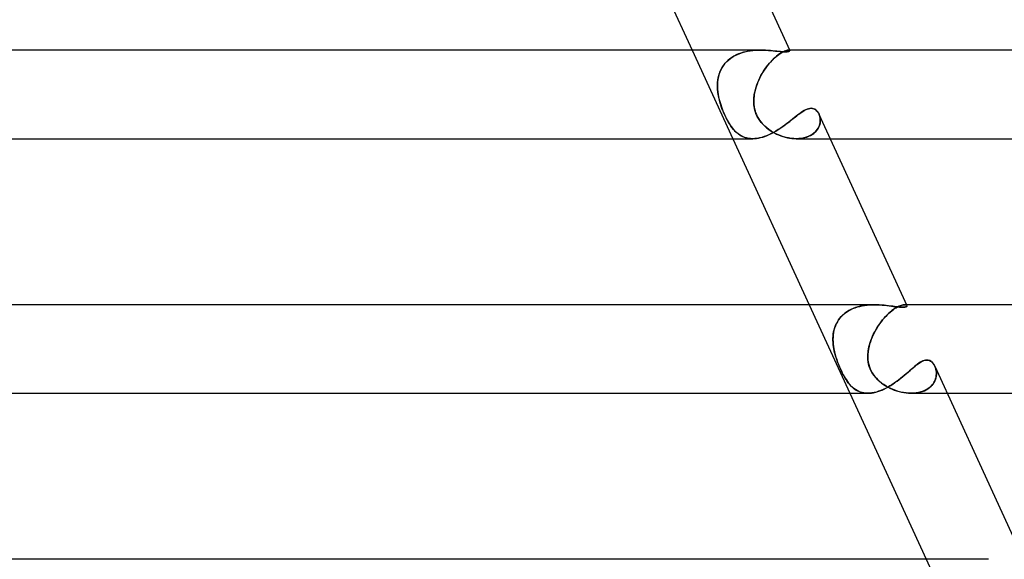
# Model space of a CAD drawing. Header units: millimetres. Extents: x -305 to 305, y -2 to 230.
# Tile 57 of 63: x 196 to 241, y 50 to 74. Entities that reach past the tile are written whole.
import ezdxf

# ---------------------------------------------------------------- set-up
doc = ezdxf.new("R2010")
doc.units = ezdxf.units.MM
doc.layers.add('HIDDEN', color=7, linetype='Continuous')
doc.layers.add('THICK', color=7, linetype='Continuous')

msp = doc.modelspace()

# ---------------------------------------------------------------- linework, layer by layer
at = {"layer": 'HIDDEN'}
for p, q in [((226.636, 73), (228.476, 69)), ((229.258, 72.968), (229.377, 72.983)), ((229.398, 72.985), (229.285, 72.972)), ((229.377, 72.983), (229.496, 72.993)), ((229.51, 72.994), (229.398, 72.985)), ((229.496, 72.993), (229.614, 72.998)), ((229.621, 72.998), (229.51, 72.994)), ((229.614, 72.998), (229.73, 73)), ((229.73, 73), (229.621, 72.998)), ((229.844, 72.998), (229.73, 73)), ((229.955, 72.994), (229.844, 72.998)), ((230.064, 72.988), (229.955, 72.994)), ((230.169, 72.98), (230.064, 72.988)), ((230.271, 72.97), (230.169, 72.98)), ((230.842, 72.968), (230.887, 72.983)), ((230.894, 72.985), (230.853, 72.972)), ((230.887, 72.983), (230.927, 72.993)), ((230.931, 72.994), (230.894, 72.985)), ((230.927, 72.993), (230.961, 72.998)), ((230.963, 72.998), (230.931, 72.994)), ((230.961, 72.998), (230.99, 73)), ((230.991, 73), (230.963, 72.998)), ((230.99, 73), (231.005, 72.999)), ((231.039, 73), (230.99, 73)), ((231.006, 72.999), (230.991, 73)), ((231.005, 72.999), (231.018, 72.998)), ((231.018, 72.998), (231.006, 72.999)), ((231.018, 72.998), (231.028, 72.995)), ((231.029, 72.995), (231.018, 72.998)), ((231.028, 72.995), (231.037, 72.992)), ((231.037, 72.991), (231.029, 72.995)), ((231.037, 72.992), (231.043, 72.988)), ((231.043, 72.987), (231.037, 72.991)), ((231.043, 72.988), (231.047, 72.983)), ((231.047, 72.982), (231.043, 72.987)), ((231.047, 72.983), (231.048, 72.973)), ((228.25, 72.534), (228.171, 72.457)), ((228.207, 72.493), (228.29, 72.569)), ((228.336, 72.606), (228.25, 72.534)), ((228.29, 72.569), (228.379, 72.638)), ((228.428, 72.671), (228.336, 72.606)), ((228.379, 72.638), (228.475, 72.701)), ((228.525, 72.731), (228.428, 72.671)), ((228.475, 72.701), (228.576, 72.758)), ((228.627, 72.783), (228.525, 72.731)), ((228.576, 72.758), (228.682, 72.809)), ((228.731, 72.829), (228.627, 72.783)), ((228.682, 72.809), (228.793, 72.853)), ((228.838, 72.869), (228.731, 72.829)), ((228.793, 72.853), (228.906, 72.891)), ((228.948, 72.903), (228.838, 72.869)), ((228.906, 72.891), (229.022, 72.922)), ((229.06, 72.931), (228.948, 72.903)), ((229.022, 72.922), (229.139, 72.948)), ((229.173, 72.954), (229.06, 72.931)), ((229.139, 72.948), (229.258, 72.968)), ((229.285, 72.972), (229.173, 72.954)), ((230.24, 72.534), (230.169, 72.457)), ((230.202, 72.493), (230.274, 72.569)), ((230.312, 72.606), (230.24, 72.534)), ((230.368, 72.961), (230.271, 72.97)), ((230.274, 72.569), (230.346, 72.638)), ((230.382, 72.671), (230.312, 72.606)), ((230.346, 72.638), (230.416, 72.701)), ((230.461, 72.951), (230.368, 72.961)), ((230.452, 72.731), (230.382, 72.671)), ((230.416, 72.701), (230.486, 72.758)), ((230.519, 72.783), (230.452, 72.731)), ((230.548, 72.943), (230.461, 72.951)), ((230.486, 72.758), (230.553, 72.809)), ((230.583, 72.829), (230.519, 72.783)), ((230.63, 72.935), (230.548, 72.943)), ((230.553, 72.809), (230.619, 72.853)), ((230.644, 72.869), (230.583, 72.829)), ((230.619, 72.853), (230.68, 72.891)), ((230.705, 72.93), (230.63, 72.935)), ((230.702, 72.903), (230.644, 72.869)), ((230.68, 72.891), (230.738, 72.922)), ((230.756, 72.931), (230.702, 72.903)), ((230.773, 72.926), (230.705, 72.93)), ((230.738, 72.922), (230.792, 72.948)), ((230.807, 72.954), (230.756, 72.931)), ((230.833, 72.925), (230.773, 72.926)), ((230.792, 72.948), (230.842, 72.968)), ((230.853, 72.972), (230.807, 72.954)), ((230.9, 72.927), (230.833, 72.925)), ((230.953, 72.932), (230.9, 72.927)), ((230.993, 72.941), (230.953, 72.932)), ((231.022, 72.951), (230.993, 72.941)), ((231.04, 72.962), (231.022, 72.951)), ((231.048, 72.973), (231.04, 72.962)), ((227.924, 72.097), (227.881, 71.998)), ((227.903, 72.051), (227.949, 72.147)), ((227.974, 72.194), (227.924, 72.097)), ((227.949, 72.147), (228.002, 72.239)), ((228.032, 72.286), (227.974, 72.194)), ((228.002, 72.239), (228.062, 72.328)), ((228.098, 72.374), (228.032, 72.286)), ((228.062, 72.328), (228.13, 72.413)), ((228.171, 72.457), (228.098, 72.374)), ((228.13, 72.413), (228.207, 72.493)), ((229.893, 72.097), (229.829, 71.998)), ((229.863, 72.051), (229.926, 72.147)), ((229.959, 72.194), (229.893, 72.097)), ((229.926, 72.147), (229.992, 72.239)), ((230.027, 72.286), (229.959, 72.194)), ((229.992, 72.239), (230.06, 72.328)), ((230.098, 72.374), (230.027, 72.286)), ((230.06, 72.328), (230.13, 72.413)), ((230.169, 72.457), (230.098, 72.374)), ((230.13, 72.413), (230.202, 72.493)), ((227.781, 71.538), (227.792, 71.644)), ((227.797, 71.68), (227.784, 71.57)), ((227.792, 71.644), (227.809, 71.748)), ((227.818, 71.788), (227.797, 71.68)), ((227.809, 71.748), (227.833, 71.851)), ((227.846, 71.894), (227.818, 71.788)), ((227.833, 71.851), (227.865, 71.952)), ((227.881, 71.998), (227.846, 71.894)), ((227.865, 71.952), (227.903, 72.051)), ((229.597, 71.538), (229.642, 71.644)), ((229.659, 71.68), (229.61, 71.57)), ((229.642, 71.644), (229.692, 71.748)), ((229.712, 71.788), (229.659, 71.68)), ((229.692, 71.748), (229.745, 71.851)), ((229.769, 71.894), (229.712, 71.788)), ((229.745, 71.851), (229.802, 71.952)), ((229.829, 71.998), (229.769, 71.894)), ((229.802, 71.952), (229.863, 72.051)), ((227.776, 71.432), (227.781, 71.538)), ((227.777, 71.458), (227.776, 71.345)), ((227.777, 71.325), (227.776, 71.432)), ((227.776, 71.345), (227.781, 71.231)), ((227.784, 71.57), (227.777, 71.458)), ((227.783, 71.217), (227.777, 71.325)), ((227.781, 71.231), (227.793, 71.116)), ((227.794, 71.109), (227.783, 71.217)), ((229.464, 71.109), (229.49, 71.217)), ((229.494, 71.231), (229.465, 71.116)), ((229.49, 71.217), (229.521, 71.325)), ((229.527, 71.345), (229.494, 71.231)), ((229.521, 71.325), (229.557, 71.432)), ((229.566, 71.458), (229.527, 71.345)), ((229.557, 71.432), (229.597, 71.538)), ((229.61, 71.57), (229.566, 71.458)), ((227.793, 71.116), (227.809, 71)), ((227.809, 71), (227.794, 71.109)), ((227.821, 70.934), (227.809, 71)), ((227.809, 71), (227.826, 70.908)), ((227.835, 70.867), (227.821, 70.934)), ((227.826, 70.908), (227.846, 70.815)), ((227.85, 70.801), (227.835, 70.867)), ((227.846, 70.815), (227.869, 70.722)), ((227.866, 70.735), (227.85, 70.801)), ((229.422, 70.815), (229.418, 70.722)), ((229.418, 70.735), (229.421, 70.801)), ((229.421, 70.801), (229.426, 70.867)), ((229.43, 70.908), (229.422, 70.815)), ((229.426, 70.867), (229.433, 70.934)), ((229.443, 71), (229.43, 70.908)), ((229.433, 70.934), (229.443, 71)), ((229.465, 71.116), (229.443, 71)), ((229.443, 71), (229.464, 71.109)), ((227.884, 70.669), (227.866, 70.735)), ((227.869, 70.722), (227.895, 70.63)), ((227.903, 70.602), (227.884, 70.669)), ((227.895, 70.63), (227.924, 70.537)), ((227.926, 70.53), (227.903, 70.602)), ((227.924, 70.537), (227.954, 70.445)), ((227.952, 70.452), (227.926, 70.53)), ((227.982, 70.369), (227.952, 70.452)), ((227.954, 70.445), (227.987, 70.353)), ((228.015, 70.282), (227.982, 70.369)), ((227.987, 70.353), (228.022, 70.263)), ((229.418, 70.669), (229.418, 70.735)), ((229.418, 70.722), (229.418, 70.63)), ((229.42, 70.602), (229.418, 70.669)), ((229.418, 70.63), (229.424, 70.537)), ((229.425, 70.53), (229.42, 70.602)), ((229.424, 70.537), (229.436, 70.445)), ((229.435, 70.452), (229.425, 70.53)), ((229.45, 70.369), (229.435, 70.452)), ((229.436, 70.445), (229.453, 70.353)), ((229.471, 70.282), (229.45, 70.369)), ((229.453, 70.353), (229.476, 70.263)), ((231.764, 70.307), (231.827, 70.335)), ((231.827, 70.335), (231.888, 70.355)), ((231.888, 70.355), (231.948, 70.368)), ((231.948, 70.368), (232.007, 70.372)), ((232.007, 70.372), (232.073, 70.366)), ((232.073, 70.366), (232.135, 70.348)), ((232.135, 70.348), (232.193, 70.319)), ((232.193, 70.319), (232.246, 70.279)), ((228.052, 70.192), (228.015, 70.282)), ((228.022, 70.263), (228.059, 70.175)), ((228.092, 70.099), (228.052, 70.192)), ((228.059, 70.175), (228.097, 70.088)), ((228.135, 70.006), (228.092, 70.099)), ((228.097, 70.088), (228.137, 70.002)), ((228.18, 69.914), (228.135, 70.006)), ((228.137, 70.002), (228.178, 69.919)), ((228.178, 69.919), (228.221, 69.837)), ((228.228, 69.824), (228.18, 69.914)), ((229.498, 70.192), (229.471, 70.282)), ((229.476, 70.263), (229.504, 70.175)), ((229.534, 70.099), (229.498, 70.192)), ((229.504, 70.175), (229.539, 70.088)), ((229.578, 70.006), (229.534, 70.099)), ((229.539, 70.088), (229.58, 70.002)), ((229.629, 69.914), (229.578, 70.006)), ((229.58, 70.002), (229.626, 69.919)), ((229.626, 69.919), (229.679, 69.837)), ((229.688, 69.824), (229.629, 69.914)), ((231.127, 69.849), (231.206, 69.913)), ((231.206, 69.913), (231.283, 69.974)), ((231.283, 69.974), (231.358, 70.033)), ((231.358, 70.033), (231.43, 70.089)), ((231.43, 70.089), (231.5, 70.142)), ((231.5, 70.142), (231.568, 70.19)), ((231.568, 70.19), (231.635, 70.235)), ((231.635, 70.235), (231.7, 70.274)), ((231.7, 70.274), (231.764, 70.307)), ((232.246, 70.279), (232.293, 70.23)), ((232.293, 70.23), (232.334, 70.173)), ((232.334, 70.173), (232.368, 70.109)), ((232.368, 70.109), (232.392, 70.049)), ((232.391, 70.052), (232.369, 70.108)), ((232.408, 69.993), (232.391, 70.052)), ((232.392, 70.049), (232.41, 69.986)), ((232.42, 69.931), (232.408, 69.993)), ((232.41, 69.986), (232.421, 69.92)), ((232.426, 69.867), (232.42, 69.931)), ((232.421, 69.92), (232.427, 69.852)), ((232.426, 69.802), (232.426, 69.867)), ((228.221, 69.837), (228.265, 69.759)), ((228.278, 69.735), (228.228, 69.824)), ((228.265, 69.759), (228.31, 69.684)), ((228.332, 69.649), (228.278, 69.735)), ((228.31, 69.684), (228.356, 69.612)), ((228.389, 69.564), (228.332, 69.649)), ((228.356, 69.612), (228.403, 69.544)), ((228.448, 69.485), (228.389, 69.564)), ((228.403, 69.544), (228.451, 69.48)), ((228.509, 69.411), (228.448, 69.485)), ((228.451, 69.48), (228.501, 69.419)), ((228.501, 69.419), (228.553, 69.362)), ((229.679, 69.837), (229.737, 69.759)), ((229.756, 69.735), (229.688, 69.824)), ((229.737, 69.759), (229.8, 69.684)), ((229.833, 69.649), (229.756, 69.735)), ((229.8, 69.684), (229.868, 69.612)), ((229.918, 69.564), (229.833, 69.649)), ((229.868, 69.612), (229.939, 69.544)), ((230.009, 69.485), (229.918, 69.564)), ((229.939, 69.544), (230.015, 69.48)), ((230.106, 69.411), (230.009, 69.485)), ((230.015, 69.48), (230.094, 69.419)), ((230.094, 69.419), (230.177, 69.362)), ((230.507, 69.399), (230.601, 69.46)), ((230.601, 69.46), (230.694, 69.523)), ((230.694, 69.523), (230.785, 69.587)), ((230.785, 69.587), (230.873, 69.653)), ((230.873, 69.653), (230.96, 69.719)), ((230.96, 69.719), (231.045, 69.784)), ((231.045, 69.784), (231.127, 69.849)), ((232.305, 69.43), (232.257, 69.364)), ((232.291, 69.409), (232.331, 69.472)), ((232.345, 69.498), (232.305, 69.43)), ((232.331, 69.472), (232.363, 69.536)), ((232.377, 69.568), (232.345, 69.498)), ((232.363, 69.536), (232.389, 69.601)), ((232.401, 69.639), (232.377, 69.568)), ((232.389, 69.601), (232.408, 69.668)), ((232.417, 69.711), (232.401, 69.639)), ((232.408, 69.668), (232.42, 69.735)), ((232.425, 69.782), (232.417, 69.711)), ((232.42, 69.735), (232.426, 69.802)), ((232.427, 69.852), (232.425, 69.782)), ((228.572, 69.342), (228.509, 69.411)), ((228.553, 69.362), (228.607, 69.308)), ((228.638, 69.279), (228.572, 69.342)), ((228.607, 69.308), (228.664, 69.257)), ((228.707, 69.222), (228.638, 69.279)), ((228.664, 69.257), (228.722, 69.211)), ((228.779, 69.171), (228.707, 69.222)), ((228.722, 69.211), (228.783, 69.169)), ((228.854, 69.127), (228.779, 69.171)), ((228.783, 69.169), (228.847, 69.131)), ((228.847, 69.131), (228.913, 69.097)), ((228.932, 69.089), (228.854, 69.127)), ((228.913, 69.097), (228.982, 69.068)), ((229.013, 69.057), (228.932, 69.089)), ((228.982, 69.068), (229.054, 69.044)), ((229.097, 69.032), (229.013, 69.057)), ((229.054, 69.044), (229.128, 69.025)), ((229.184, 69.015), (229.097, 69.032)), ((229.128, 69.025), (229.205, 69.011)), ((229.275, 69.004), (229.184, 69.015)), ((229.205, 69.011), (229.285, 69.003)), ((229.369, 69), (229.275, 69.004)), ((229.285, 69.003), (229.368, 69)), ((229.368, 69), (229.455, 69.003)), ((229.455, 69.003), (229.544, 69.012)), ((229.544, 69.012), (229.636, 69.026)), ((229.636, 69.026), (229.729, 69.047)), ((229.729, 69.047), (229.825, 69.073)), ((229.825, 69.073), (229.922, 69.105)), ((229.922, 69.105), (230.02, 69.143)), ((230.02, 69.143), (230.118, 69.186)), ((230.207, 69.342), (230.106, 69.411)), ((230.118, 69.186), (230.216, 69.233)), ((230.177, 69.362), (230.263, 69.308)), ((230.312, 69.279), (230.207, 69.342)), ((230.216, 69.233), (230.314, 69.284)), ((230.263, 69.308), (230.352, 69.257)), ((230.421, 69.222), (230.312, 69.279)), ((230.314, 69.284), (230.411, 69.34)), ((230.352, 69.257), (230.445, 69.211)), ((230.411, 69.34), (230.507, 69.399)), ((230.533, 69.171), (230.421, 69.222)), ((230.445, 69.211), (230.539, 69.169)), ((230.647, 69.127), (230.533, 69.171)), ((230.539, 69.169), (230.636, 69.131)), ((230.636, 69.131), (230.735, 69.097)), ((230.762, 69.089), (230.647, 69.127)), ((230.735, 69.097), (230.835, 69.068)), ((230.879, 69.057), (230.762, 69.089)), ((230.835, 69.068), (230.936, 69.044)), ((230.996, 69.032), (230.879, 69.057)), ((230.936, 69.044), (231.038, 69.025)), ((231.112, 69.015), (230.996, 69.032)), ((231.038, 69.025), (231.139, 69.011)), ((231.228, 69.004), (231.112, 69.015)), ((231.139, 69.011), (231.24, 69.003)), ((231.342, 69), (231.228, 69.004)), ((231.24, 69.003), (231.34, 69)), ((231.34, 69), (231.443, 69.003)), ((231.46, 69.004), (231.342, 69)), ((231.343, 69), (232.878, 69)), ((231.443, 69.003), (231.543, 69.012)), ((231.573, 69.016), (231.46, 69.004)), ((231.543, 69.012), (231.64, 69.027)), ((231.683, 69.036), (231.573, 69.016)), ((231.64, 69.027), (231.733, 69.048)), ((231.788, 69.064), (231.683, 69.036)), ((231.733, 69.048), (231.823, 69.075)), ((231.885, 69.099), (231.788, 69.064)), ((231.823, 69.075), (231.908, 69.109)), ((231.975, 69.141), (231.885, 69.099)), ((231.908, 69.109), (231.988, 69.147)), ((232.058, 69.189), (231.975, 69.141)), ((231.988, 69.147), (232.062, 69.191)), ((232.133, 69.243), (232.058, 69.189)), ((232.062, 69.191), (232.129, 69.24)), ((232.129, 69.24), (232.19, 69.292)), ((232.199, 69.302), (232.133, 69.243)), ((232.19, 69.292), (232.244, 69.349)), ((232.257, 69.364), (232.199, 69.302)), ((232.244, 69.349), (232.291, 69.409)), ((231.924, 61.5), (233.764, 57.5)), ((234.101, 61.397), (234.208, 61.426)), ((234.224, 61.43), (234.118, 61.402)), ((234.208, 61.426), (234.317, 61.45)), ((234.331, 61.453), (234.224, 61.43)), ((234.317, 61.45), (234.428, 61.469)), ((234.44, 61.471), (234.331, 61.453)), ((234.428, 61.469), (234.54, 61.483)), ((234.548, 61.484), (234.44, 61.471)), ((234.54, 61.483), (234.651, 61.493)), ((234.657, 61.493), (234.548, 61.484)), ((234.651, 61.493), (234.762, 61.498)), ((234.765, 61.498), (234.657, 61.493)), ((234.762, 61.498), (234.872, 61.5)), ((234.872, 61.5), (234.765, 61.498)), ((234.983, 61.498), (234.872, 61.5)), ((235.093, 61.494), (234.983, 61.498)), ((235.201, 61.486), (235.093, 61.494)), ((235.307, 61.477), (235.201, 61.486)), ((235.409, 61.466), (235.307, 61.477)), ((235.509, 61.454), (235.409, 61.466)), ((235.606, 61.441), (235.509, 61.454)), ((235.698, 61.429), (235.606, 61.441)), ((235.786, 61.417), (235.698, 61.429)), ((235.869, 61.406), (235.786, 61.417)), ((235.911, 61.397), (235.969, 61.426)), ((235.977, 61.43), (235.921, 61.402)), ((235.969, 61.426), (236.024, 61.45)), ((236.031, 61.453), (235.977, 61.43)), ((236.024, 61.45), (236.075, 61.469)), ((236.081, 61.471), (236.031, 61.453)), ((236.075, 61.469), (236.123, 61.483)), ((236.127, 61.484), (236.081, 61.471)), ((236.123, 61.483), (236.167, 61.493)), ((236.169, 61.493), (236.127, 61.484)), ((236.167, 61.493), (236.206, 61.498)), ((236.207, 61.498), (236.169, 61.493)), ((236.206, 61.498), (236.24, 61.5)), ((236.24, 61.5), (236.207, 61.498)), ((236.24, 61.5), (236.267, 61.499)), ((236.267, 61.499), (236.24, 61.5)), ((236.327, 61.5), (236.24, 61.5)), ((236.267, 61.499), (236.291, 61.495)), ((236.29, 61.495), (236.267, 61.499)), ((236.311, 61.411), (236.283, 61.4)), ((236.309, 61.49), (236.29, 61.495)), ((236.291, 61.495), (236.31, 61.489)), ((236.325, 61.483), (236.309, 61.49)), ((236.31, 61.489), (236.326, 61.482)), ((236.331, 61.423), (236.311, 61.411)), ((236.336, 61.474), (236.325, 61.483)), ((236.326, 61.482), (236.337, 61.473)), ((236.342, 61.437), (236.331, 61.423)), ((236.343, 61.464), (236.336, 61.474)), ((236.337, 61.473), (236.344, 61.463)), ((236.347, 61.45), (236.342, 61.437)), ((236.344, 61.463), (236.347, 61.45)), ((233.309, 60.891), (233.375, 60.967)), ((233.382, 60.974), (233.313, 60.895)), ((233.375, 60.967), (233.448, 61.039)), ((233.457, 61.047), (233.382, 60.974)), ((233.448, 61.039), (233.527, 61.106)), ((233.538, 61.115), (233.457, 61.047)), ((233.527, 61.106), (233.611, 61.168)), ((233.624, 61.177), (233.538, 61.115)), ((233.611, 61.168), (233.7, 61.225)), ((233.716, 61.234), (233.624, 61.177)), ((233.7, 61.225), (233.794, 61.276)), ((233.812, 61.285), (233.716, 61.234)), ((233.794, 61.276), (233.893, 61.322)), ((233.911, 61.33), (233.812, 61.285)), ((233.893, 61.322), (233.995, 61.363)), ((234.013, 61.369), (233.911, 61.33)), ((233.995, 61.363), (234.101, 61.397)), ((234.118, 61.402), (234.013, 61.369)), ((235.307, 60.891), (235.375, 60.967)), ((235.382, 60.974), (235.31, 60.895)), ((235.375, 60.967), (235.445, 61.039)), ((235.453, 61.047), (235.382, 60.974)), ((235.445, 61.039), (235.515, 61.106)), ((235.524, 61.115), (235.453, 61.047)), ((235.515, 61.106), (235.584, 61.168)), ((235.595, 61.177), (235.524, 61.115)), ((235.584, 61.168), (235.653, 61.225)), ((235.664, 61.234), (235.595, 61.177)), ((235.653, 61.225), (235.72, 61.276)), ((235.732, 61.285), (235.664, 61.234)), ((235.72, 61.276), (235.786, 61.322)), ((235.798, 61.33), (235.732, 61.285)), ((235.786, 61.322), (235.85, 61.363)), ((235.861, 61.369), (235.798, 61.33)), ((235.85, 61.363), (235.911, 61.397)), ((235.921, 61.402), (235.861, 61.369)), ((235.947, 61.397), (235.869, 61.406)), ((236.018, 61.39), (235.947, 61.397)), ((236.083, 61.385), (236.018, 61.39)), ((236.14, 61.384), (236.083, 61.385)), ((236.198, 61.386), (236.14, 61.384)), ((236.245, 61.391), (236.198, 61.386)), ((236.283, 61.4), (236.245, 61.391)), ((233.106, 60.541), (233.072, 60.444)), ((233.078, 60.464), (233.111, 60.554)), ((233.147, 60.635), (233.106, 60.541)), ((233.111, 60.554), (233.151, 60.643)), ((233.196, 60.726), (233.147, 60.635)), ((233.151, 60.643), (233.198, 60.729)), ((233.251, 60.812), (233.196, 60.726)), ((233.198, 60.729), (233.25, 60.812)), ((233.25, 60.812), (233.309, 60.891)), ((233.313, 60.895), (233.251, 60.812)), ((235.042, 60.541), (234.981, 60.444)), ((234.992, 60.464), (235.051, 60.554)), ((235.106, 60.635), (235.042, 60.541)), ((235.051, 60.554), (235.112, 60.643)), ((235.172, 60.726), (235.106, 60.635)), ((235.112, 60.643), (235.175, 60.729)), ((235.241, 60.812), (235.172, 60.726)), ((235.175, 60.729), (235.24, 60.812)), ((235.24, 60.812), (235.307, 60.891)), ((235.31, 60.895), (235.241, 60.812)), ((232.999, 59.988), (233.004, 60.085)), ((233.009, 60.14), (233, 60.036)), ((233.004, 60.085), (233.014, 60.182)), ((233.023, 60.244), (233.009, 60.14)), ((233.014, 60.182), (233.029, 60.277)), ((233.044, 60.345), (233.023, 60.244)), ((233.029, 60.277), (233.051, 60.371)), ((233.072, 60.444), (233.044, 60.345)), ((233.051, 60.371), (233.078, 60.464)), ((234.75, 59.988), (234.791, 60.085)), ((234.817, 60.14), (234.77, 60.036)), ((234.791, 60.085), (234.837, 60.182)), ((234.868, 60.244), (234.817, 60.14)), ((234.837, 60.182), (234.885, 60.277)), ((234.923, 60.345), (234.868, 60.244)), ((234.885, 60.277), (234.937, 60.371)), ((234.981, 60.444), (234.923, 60.345)), ((234.937, 60.371), (234.992, 60.464)), ((233, 60.036), (232.998, 59.93)), ((232.998, 59.89), (232.999, 59.988)), ((232.998, 59.93), (233.001, 59.823)), ((233.003, 59.792), (232.998, 59.89)), ((233.001, 59.823), (233.01, 59.715)), ((233.012, 59.694), (233.003, 59.792)), ((233.01, 59.715), (233.023, 59.608)), ((233.025, 59.597), (233.012, 59.694)), ((234.625, 59.597), (234.65, 59.694)), ((234.656, 59.715), (234.627, 59.608)), ((234.65, 59.694), (234.679, 59.792)), ((234.689, 59.823), (234.656, 59.715)), ((234.679, 59.792), (234.712, 59.89)), ((234.727, 59.93), (234.689, 59.823)), ((234.712, 59.89), (234.75, 59.988)), ((234.77, 60.036), (234.727, 59.93)), ((233.023, 59.608), (233.041, 59.5)), ((233.041, 59.5), (233.025, 59.597)), ((233.057, 59.422), (233.041, 59.5)), ((233.041, 59.5), (233.067, 59.378)), ((233.075, 59.345), (233.057, 59.422)), ((233.067, 59.378), (233.097, 59.257)), ((233.094, 59.268), (233.075, 59.345)), ((233.115, 59.192), (233.094, 59.268)), ((233.097, 59.257), (233.132, 59.137)), ((233.14, 59.111), (233.115, 59.192)), ((234.573, 59.192), (234.576, 59.268)), ((234.575, 59.257), (234.573, 59.137)), ((234.573, 59.111), (234.573, 59.192)), ((234.586, 59.378), (234.575, 59.257)), ((234.576, 59.268), (234.582, 59.345)), ((234.582, 59.345), (234.592, 59.422)), ((234.605, 59.5), (234.586, 59.378)), ((234.592, 59.422), (234.605, 59.5)), ((234.627, 59.608), (234.605, 59.5)), ((234.605, 59.5), (234.625, 59.597)), ((233.132, 59.137), (233.17, 59.019)), ((233.17, 59.021), (233.14, 59.111)), ((233.204, 58.924), (233.17, 59.021)), ((233.17, 59.019), (233.21, 58.906)), ((233.243, 58.821), (233.204, 58.924)), ((233.21, 58.906), (233.251, 58.8)), ((233.287, 58.712), (233.243, 58.821)), ((233.251, 58.8), (233.293, 58.698)), ((234.573, 59.137), (234.579, 59.019)), ((234.579, 59.021), (234.573, 59.111)), ((234.59, 58.924), (234.579, 59.021)), ((234.579, 59.019), (234.593, 58.906)), ((234.611, 58.821), (234.59, 58.924)), ((234.593, 58.906), (234.616, 58.8)), ((234.641, 58.712), (234.611, 58.821)), ((234.616, 58.8), (234.645, 58.698)), ((236.707, 58.726), (236.778, 58.783)), ((236.778, 58.783), (236.847, 58.835)), ((236.847, 58.835), (236.914, 58.882)), ((236.914, 58.882), (236.981, 58.922)), ((236.981, 58.922), (237.046, 58.955)), ((237.046, 58.955), (237.11, 58.98)), ((237.11, 58.98), (237.174, 58.995)), ((237.174, 58.995), (237.236, 59.001)), ((237.236, 59.001), (237.297, 58.995)), ((237.297, 58.995), (237.356, 58.978)), ((237.356, 58.978), (237.412, 58.951)), ((237.412, 58.951), (237.464, 58.913)), ((237.464, 58.913), (237.511, 58.867)), ((237.511, 58.867), (237.553, 58.813)), ((237.553, 58.813), (237.589, 58.752)), ((237.589, 58.752), (237.62, 58.686)), ((233.335, 58.602), (233.287, 58.712)), ((233.293, 58.698), (233.335, 58.602)), ((233.384, 58.497), (233.335, 58.602)), ((233.335, 58.602), (233.378, 58.51)), ((233.378, 58.51), (233.421, 58.421)), ((233.434, 58.396), (233.384, 58.497)), ((233.421, 58.421), (233.465, 58.336)), ((233.485, 58.299), (233.434, 58.396)), ((233.465, 58.336), (233.51, 58.254)), ((233.537, 58.207), (233.485, 58.299)), ((234.682, 58.602), (234.641, 58.712)), ((234.645, 58.698), (234.682, 58.602)), ((234.731, 58.497), (234.682, 58.602)), ((234.682, 58.602), (234.725, 58.51)), ((234.725, 58.51), (234.774, 58.421)), ((234.79, 58.396), (234.731, 58.497)), ((234.774, 58.421), (234.83, 58.336)), ((234.857, 58.299), (234.79, 58.396)), ((234.83, 58.336), (234.892, 58.254)), ((234.931, 58.207), (234.857, 58.299)), ((236.16, 58.256), (236.245, 58.327)), ((236.245, 58.327), (236.327, 58.398)), ((236.327, 58.398), (236.407, 58.467)), ((236.407, 58.467), (236.485, 58.535)), ((236.485, 58.535), (236.561, 58.602)), ((236.561, 58.602), (236.635, 58.665)), ((236.635, 58.665), (236.707, 58.726)), ((237.632, 58.654), (237.607, 58.718)), ((237.62, 58.686), (237.642, 58.623)), ((237.652, 58.587), (237.632, 58.654)), ((237.642, 58.623), (237.659, 58.557)), ((237.666, 58.518), (237.652, 58.587)), ((237.657, 58.227), (237.669, 58.301)), ((237.659, 58.557), (237.67, 58.488)), ((237.673, 58.447), (237.666, 58.518)), ((237.674, 58.345), (237.666, 58.272)), ((237.669, 58.301), (237.675, 58.374)), ((237.67, 58.488), (237.675, 58.417)), ((237.675, 58.374), (237.673, 58.447)), ((237.675, 58.417), (237.674, 58.345)), ((233.51, 58.254), (233.556, 58.176)), ((233.59, 58.12), (233.537, 58.207)), ((233.556, 58.176), (233.603, 58.101)), ((233.645, 58.038), (233.59, 58.12)), ((233.603, 58.101), (233.651, 58.03)), ((233.702, 57.962), (233.645, 58.038)), ((233.651, 58.03), (233.701, 57.963)), ((233.701, 57.963), (233.753, 57.899)), ((233.76, 57.891), (233.702, 57.962)), ((233.753, 57.899), (233.806, 57.84)), ((233.82, 57.825), (233.76, 57.891)), ((234.892, 58.254), (234.96, 58.176)), ((235.013, 58.12), (234.931, 58.207)), ((234.96, 58.176), (235.033, 58.101)), ((235.101, 58.038), (235.013, 58.12)), ((235.033, 58.101), (235.111, 58.03)), ((235.195, 57.962), (235.101, 58.038)), ((235.111, 58.03), (235.194, 57.963)), ((235.194, 57.963), (235.281, 57.899)), ((235.294, 57.891), (235.195, 57.962)), ((235.281, 57.899), (235.373, 57.84)), ((235.396, 57.825), (235.294, 57.891)), ((235.512, 57.796), (235.61, 57.854)), ((235.61, 57.854), (235.706, 57.915)), ((235.706, 57.915), (235.8, 57.98)), ((235.8, 57.98), (235.893, 58.046)), ((235.893, 58.046), (235.984, 58.115)), ((235.984, 58.115), (236.073, 58.185)), ((236.073, 58.185), (236.16, 58.256)), ((237.462, 57.851), (237.4, 57.79)), ((237.429, 57.817), (237.486, 57.878)), ((237.516, 57.916), (237.462, 57.851)), ((237.486, 57.878), (237.535, 57.943)), ((237.561, 57.984), (237.516, 57.916)), ((237.535, 57.943), (237.577, 58.012)), ((237.599, 58.055), (237.561, 57.984)), ((237.577, 58.012), (237.611, 58.082)), ((237.629, 58.127), (237.599, 58.055)), ((237.611, 58.082), (237.638, 58.154)), ((237.651, 58.199), (237.629, 58.127)), ((237.638, 58.154), (237.657, 58.227)), ((237.666, 58.272), (237.651, 58.199)), ((233.806, 57.84), (233.862, 57.784)), ((233.883, 57.765), (233.82, 57.825)), ((233.862, 57.784), (233.921, 57.733)), ((233.948, 57.711), (233.883, 57.765)), ((233.921, 57.733), (233.982, 57.686)), ((234.015, 57.663), (233.948, 57.711)), ((233.982, 57.686), (234.045, 57.644)), ((234.086, 57.621), (234.015, 57.663)), ((234.045, 57.644), (234.111, 57.607)), ((234.16, 57.585), (234.086, 57.621)), ((234.111, 57.607), (234.18, 57.576)), ((234.236, 57.555), (234.16, 57.585)), ((234.18, 57.576), (234.252, 57.549)), ((234.316, 57.531), (234.236, 57.555)), ((234.252, 57.549), (234.328, 57.528)), ((234.399, 57.514), (234.316, 57.531)), ((234.328, 57.528), (234.406, 57.513)), ((234.485, 57.504), (234.399, 57.514)), ((234.406, 57.513), (234.487, 57.503)), ((234.574, 57.5), (234.485, 57.504)), ((234.487, 57.503), (234.572, 57.5)), ((234.572, 57.5), (234.657, 57.503)), ((234.657, 57.503), (234.745, 57.512)), ((234.745, 57.512), (234.835, 57.526)), ((234.835, 57.526), (234.929, 57.548)), ((234.929, 57.548), (235.024, 57.575)), ((235.024, 57.575), (235.12, 57.608)), ((235.12, 57.608), (235.217, 57.647)), ((235.217, 57.647), (235.315, 57.692)), ((235.315, 57.692), (235.414, 57.741)), ((235.373, 57.84), (235.468, 57.784)), ((235.502, 57.765), (235.396, 57.825)), ((235.414, 57.741), (235.512, 57.796)), ((235.468, 57.784), (235.566, 57.733)), ((235.611, 57.711), (235.502, 57.765)), ((235.566, 57.733), (235.667, 57.686)), ((235.723, 57.663), (235.611, 57.711)), ((235.667, 57.686), (235.771, 57.644)), ((235.837, 57.621), (235.723, 57.663)), ((235.771, 57.644), (235.876, 57.607)), ((235.952, 57.585), (235.837, 57.621)), ((235.876, 57.607), (235.983, 57.576)), ((236.067, 57.555), (235.952, 57.585)), ((235.983, 57.576), (236.092, 57.549)), ((236.184, 57.531), (236.067, 57.555)), ((236.092, 57.549), (236.2, 57.528)), ((236.3, 57.514), (236.184, 57.531)), ((236.2, 57.528), (236.309, 57.513)), ((236.415, 57.504), (236.3, 57.514)), ((236.309, 57.513), (236.418, 57.503)), ((236.529, 57.5), (236.415, 57.504)), ((236.418, 57.503), (236.526, 57.5)), ((236.526, 57.5), (236.634, 57.503)), ((236.645, 57.504), (236.529, 57.5)), ((236.53, 57.5), (238.166, 57.5)), ((236.634, 57.503), (236.739, 57.512)), ((236.759, 57.515), (236.645, 57.504)), ((236.739, 57.512), (236.843, 57.529)), ((236.869, 57.534), (236.759, 57.515)), ((236.843, 57.529), (236.943, 57.551)), ((236.974, 57.56), (236.869, 57.534)), ((236.943, 57.551), (237.038, 57.581)), ((237.073, 57.594), (236.974, 57.56)), ((237.038, 57.581), (237.129, 57.617)), ((237.166, 57.634), (237.073, 57.594)), ((237.129, 57.617), (237.213, 57.658)), ((237.252, 57.68), (237.166, 57.634)), ((237.213, 57.658), (237.292, 57.706)), ((237.33, 57.733), (237.252, 57.68)), ((237.292, 57.706), (237.364, 57.759)), ((237.4, 57.79), (237.33, 57.733)), ((237.364, 57.759), (237.429, 57.817)), ((237.213, 50), (239.052, 46))]:
    msp.add_line(p, q, dxfattribs=at)
at = {"layer": 'THICK'}
for p, q in [((227.125, 81.511), (231.047, 72.982)), ((223.188, 80.5), (226.636, 73)), ((229.73, 73), (1.26, 73)), ((229.73, 73), (229.849, 72.998)), ((229.849, 72.998), (229.965, 72.994)), ((229.965, 72.994), (230.078, 72.987)), ((230.078, 72.987), (230.187, 72.978)), ((266, 73), (231.039, 73)), ((231.048, 72.973), (231.047, 72.982)), ((230.187, 72.978), (230.295, 72.968)), ((230.295, 72.968), (230.398, 72.958)), ((230.398, 72.958), (230.498, 72.948)), ((230.498, 72.948), (230.592, 72.938)), ((230.592, 72.938), (230.68, 72.931)), ((230.68, 72.931), (230.761, 72.926)), ((230.761, 72.926), (230.833, 72.925)), ((230.833, 72.925), (230.888, 72.926)), ((230.888, 72.926), (230.935, 72.93)), ((230.935, 72.93), (230.974, 72.936)), ((230.974, 72.936), (231.004, 72.944)), ((231.004, 72.944), (231.027, 72.953)), ((231.027, 72.953), (231.041, 72.963)), ((231.041, 72.963), (231.048, 72.973)), ((231.826, 70.335), (231.762, 70.306)), ((231.889, 70.355), (231.826, 70.335)), ((231.95, 70.368), (231.889, 70.355)), ((232.007, 70.372), (231.95, 70.368)), ((232.068, 70.367), (232.007, 70.372)), ((232.125, 70.352), (232.068, 70.367)), ((232.177, 70.329), (232.125, 70.352)), ((232.225, 70.297), (232.177, 70.329)), ((231.171, 69.885), (231.087, 69.817)), ((231.253, 69.95), (231.171, 69.885)), ((231.332, 70.013), (231.253, 69.95)), ((231.409, 70.073), (231.332, 70.013)), ((231.484, 70.13), (231.409, 70.073)), ((231.556, 70.182), (231.484, 70.13)), ((231.627, 70.229), (231.556, 70.182)), ((231.695, 70.271), (231.627, 70.229)), ((231.762, 70.306), (231.695, 70.271)), ((232.268, 70.258), (232.225, 70.297)), ((232.307, 70.213), (232.268, 70.258)), ((232.34, 70.163), (232.307, 70.213)), ((232.369, 70.108), (232.34, 70.163)), ((232.367, 70.111), (236.344, 61.463)), ((230.623, 69.474), (230.523, 69.409)), ((230.721, 69.542), (230.623, 69.474)), ((230.817, 69.61), (230.721, 69.542)), ((230.909, 69.68), (230.817, 69.61)), ((230.999, 69.749), (230.909, 69.68)), ((231.087, 69.817), (230.999, 69.749)), ((2, 69), (229.37, 69)), ((228.476, 69), (231.924, 61.5)), ((229.468, 69.004), (229.369, 69)), ((229.57, 69.015), (229.468, 69.004)), ((229.674, 69.034), (229.57, 69.015)), ((229.78, 69.06), (229.674, 69.034)), ((229.887, 69.093), (229.78, 69.06)), ((229.995, 69.133), (229.887, 69.093)), ((230.102, 69.179), (229.995, 69.133)), ((230.21, 69.23), (230.102, 69.179)), ((230.316, 69.286), (230.21, 69.23)), ((230.421, 69.346), (230.316, 69.286)), ((230.523, 69.409), (230.421, 69.346)), ((232.878, 69), (266, 69)), ((234.872, 61.5), (1.368, 61.5)), ((234.872, 61.5), (234.99, 61.498)), ((234.99, 61.498), (235.106, 61.493)), ((235.106, 61.493), (235.219, 61.485)), ((235.219, 61.485), (235.329, 61.475)), ((235.329, 61.475), (235.436, 61.463)), ((235.436, 61.463), (235.541, 61.45)), ((235.541, 61.45), (235.642, 61.436)), ((235.642, 61.436), (235.739, 61.423)), ((235.739, 61.423), (235.831, 61.41)), ((235.831, 61.41), (235.918, 61.4)), ((236.281, 61.399), (236.31, 61.41)), ((236.31, 61.41), (236.33, 61.423)), ((272, 61.5), (236.327, 61.5)), ((236.33, 61.423), (236.342, 61.437)), ((236.342, 61.437), (236.347, 61.451)), ((236.347, 61.451), (236.343, 61.464)), ((235.918, 61.4), (235.999, 61.391)), ((235.999, 61.391), (236.073, 61.386)), ((236.073, 61.386), (236.14, 61.384)), ((236.14, 61.384), (236.195, 61.386)), ((236.195, 61.386), (236.243, 61.391)), ((236.243, 61.391), (236.281, 61.399)), ((236.746, 58.758), (236.677, 58.702)), ((236.813, 58.81), (236.746, 58.758)), ((236.878, 58.858), (236.813, 58.81)), ((236.942, 58.9), (236.878, 58.858)), ((237.004, 58.935), (236.942, 58.9)), ((237.065, 58.963), (237.004, 58.935)), ((237.124, 58.984), (237.065, 58.963)), ((237.181, 58.997), (237.124, 58.984)), ((237.236, 59.001), (237.181, 58.997)), ((237.306, 58.993), (237.236, 59.001)), ((237.37, 58.973), (237.306, 58.993)), ((237.429, 58.94), (237.37, 58.973)), ((237.482, 58.897), (237.429, 58.94)), ((237.53, 58.844), (237.482, 58.897)), ((237.571, 58.784), (237.53, 58.844)), ((237.607, 58.718), (237.571, 58.784)), ((236.219, 58.305), (236.134, 58.235)), ((236.302, 58.375), (236.219, 58.305)), ((236.381, 58.445), (236.302, 58.375)), ((236.459, 58.512), (236.381, 58.445)), ((236.534, 58.578), (236.459, 58.512)), ((236.607, 58.641), (236.534, 58.578)), ((236.677, 58.702), (236.607, 58.641)), ((237.606, 58.718), (241.645, 49.935)), ((235.671, 57.893), (235.573, 57.831)), ((235.769, 57.958), (235.671, 57.893)), ((235.864, 58.025), (235.769, 57.958)), ((235.957, 58.094), (235.864, 58.025)), ((236.047, 58.164), (235.957, 58.094)), ((236.134, 58.235), (236.047, 58.164)), ((2, 57.5), (234.575, 57.5)), ((233.764, 57.5), (237.213, 50)), ((234.667, 57.503), (234.574, 57.5)), ((234.762, 57.514), (234.667, 57.503)), ((234.861, 57.532), (234.762, 57.514)), ((234.961, 57.556), (234.861, 57.532)), ((235.062, 57.588), (234.961, 57.556)), ((235.164, 57.625), (235.062, 57.588)), ((235.267, 57.669), (235.164, 57.625)), ((235.37, 57.719), (235.267, 57.669)), ((235.472, 57.773), (235.37, 57.719)), ((235.573, 57.831), (235.472, 57.773)), ((238.166, 57.5), (272, 57.5)), ((240.021, 50), (1.462, 50))]:
    msp.add_line(p, q, dxfattribs=at)

doc.saveas('drawing.dxf')
